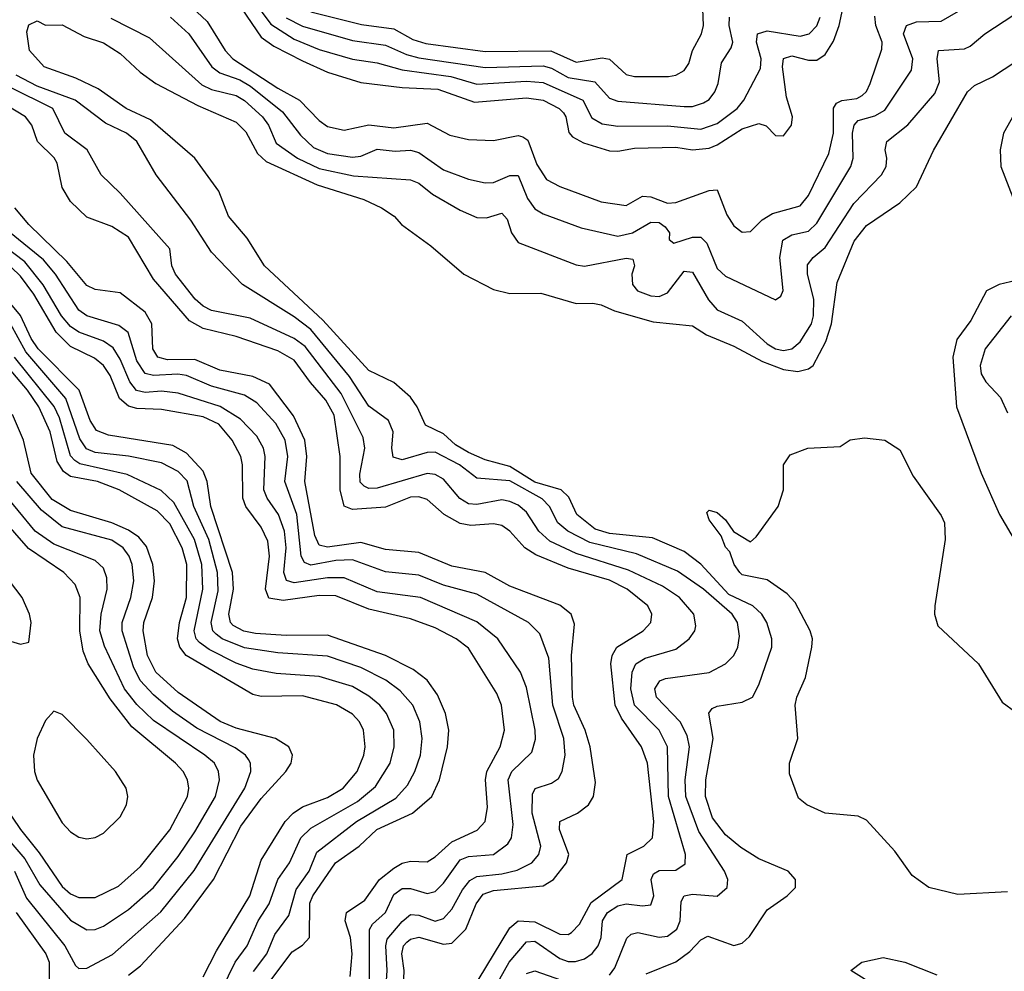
# Model space of a CAD drawing. Header units: inches. Extents: x 1305375 to 1407406, y 744550 to 841633.
# Tile 151 of 256: x 1314928 to 1317302, y 811888 to 814184. Entities that reach past the tile are written whole.
import ezdxf

# ---------------------------------------------------------------- set-up
doc = ezdxf.new("R2010")
doc.units = ezdxf.units.IN
doc.header["$MEASUREMENT"] = 0
doc.layers.add('B3811', color=7, linetype='Continuous')

msp = doc.modelspace()

# ---------------------------------------------------------------- linework, layer by layer
at = {"layer": 'B3811', "color": 5}
for points, elevation in [([(1315463.2, 814210), (1315510, 814141.9), (1315540.2, 814120.2), (1315610, 814084.7), (1315670, 814057.9), (1315750, 814032.2), (1315850, 814020.2), (1315936.1, 814016.1), (1316024.8, 813984.8), (1316150, 813995.9), (1316190, 813989.8), (1316228.8, 813970), (1316239, 813959), (1316244.8, 813950), (1316251.7, 813911.7), (1316261.1, 813901.1), (1316287.2, 813887.2), (1316350, 813867.9), (1316370, 813866.9), (1316410, 813874.3), (1316510, 813876.3), (1316550, 813870.3), (1316590, 813874.3), (1316610, 813882.2), (1316670, 813920.7), (1316710, 813933.5), (1316727.8, 813927.8), (1316750, 813904.6), (1316770, 813903.9), (1316789.1, 813930), (1316791.5, 813950), (1316777, 813997), (1316766.9, 814070), (1316769.5, 814090.5), (1316790, 814097.3), (1316830, 814086.6), (1316850, 814086.8), (1316870, 814100.1), (1316890, 814132.5), (1316903.8, 814170), (1316929.3, 814290.7)], 1420), ([(1315291.1, 814190), (1315335.8, 814150), (1315390.8, 814070), (1315410, 814056.1), (1315458.9, 814038.9), (1315484, 814024), (1315561.6, 813961.6), (1315605.2, 813905.2), (1315636, 813876), (1315670, 813861.4), (1315730, 813852.5), (1315750, 813854.6), (1315790, 813871.7), (1315833.3, 813866.7), (1315870, 813869.4), (1315890, 813863.4), (1315950, 813822), (1316010, 813799.5), (1316050, 813790.5), (1316070, 813791), (1316110, 813807.9), (1316130, 813808.1), (1316152.5, 813752.5), (1316170, 813727.7), (1316190, 813715.6), (1316282.1, 813682.1), (1316370, 813661.9), (1316405.4, 813670), (1316450, 813695.9), (1316470, 813695), (1316484.6, 813684.6), (1316494.4, 813670), (1316493.9, 813653.9), (1316505.1, 813645.1), (1316550, 813659.2), (1316570, 813659.4), (1316584.7, 813644.7), (1316610, 813584.1), (1316630, 813565.1), (1316750, 813508.4), (1316763, 813517), (1316769.1, 813530.9), (1316760.8, 813610), (1316767.7, 813652.3), (1316790, 813664.7), (1316830, 813673.9), (1316850, 813693.1), (1316931.8, 813830), (1316937.6, 813850), (1316936.4, 813910), (1316940.1, 813930), (1316950, 813941.2), (1316990, 813951.9), (1317013.9, 813966.1), (1317077.9, 814062.1), (1317081.2, 814090), (1317059.3, 814150), (1317065.9, 814170), (1317090, 814178.8), (1317150, 814180.3), (1317269.7, 814250.3)], 1360), ([(1315491.3, 814230), (1315533.3, 814173.3), (1315590, 814137), (1315650, 814112.1), (1315730, 814088.8), (1315790, 814079.9), (1315850, 814062.9), (1315967.3, 814047.3), (1316030, 814028.7), (1316150, 814036.1), (1316190, 814032.3), (1316286, 813990), (1316307.3, 813947.3), (1316332.6, 813932.6), (1316370, 813927.4), (1316490, 813927.8), (1316570, 813920.2), (1316610, 813933.6), (1316657.5, 813970), (1316674.2, 813990), (1316714, 814066), (1316715.9, 814090), (1316704.3, 814130), (1316707.2, 814150), (1316730, 814157.5), (1316810, 814144.1), (1316831.4, 814150), (1316850, 814169.6), (1316858.4, 814190)], 1440), ([(1315147.5, 814187.5), (1315240.5, 814140.5), (1315366.9, 814026.9), (1315390, 814015.7), (1315450, 814001.5), (1315470, 813988.9), (1315513.3, 813950), (1315527.8, 813930), (1315546.1, 813886.1), (1315597.8, 813850), (1315650, 813825.3), (1315732.7, 813807.3), (1315870, 813798), (1315890, 813789.7), (1315923.3, 813763.3), (1315990, 813724.4), (1316030, 813706.7), (1316053.6, 813706.4), (1316090, 813717.6), (1316103, 813703), (1316114.1, 813670), (1316130, 813646.2), (1316270, 813592.3), (1316290, 813589.7), (1316390, 813609), (1316406, 813606), (1316410.1, 813590.1), (1316404.2, 813570), (1316405.4, 813545.4), (1316417.6, 813530), (1316450, 813518), (1316470, 813516.3), (1316490, 813525.4), (1316530, 813577.2), (1316550, 813575.1), (1316588.6, 813508.6), (1316610, 813484), (1316670, 813456.6), (1316730, 813401.9), (1316750, 813389.8), (1316770, 813385.8), (1316790, 813390.1), (1316810, 813407.2), (1316837.1, 813450), (1316842.3, 813470), (1316842.7, 813510), (1316827.8, 813570), (1316827.5, 813592.5), (1316840.9, 813610), (1316870, 813634.2), (1316939, 813741), (1317005.8, 813810), (1317017.1, 813830), (1317018.8, 813850), (1317014.6, 813870), (1317019.1, 813890), (1317069.5, 813930.5), (1317134.3, 814005.7), (1317145.8, 814034.2), (1317139.9, 814090), (1317143.7, 814110), (1317205.9, 814114.1), (1317219.4, 814120.6), (1317255.2, 814150), (1317348.6, 814211.4)], 1340), ([(1315330, 814226.4), (1315380.1, 814180.1), (1315423.2, 814110), (1315441.8, 814090), (1315550, 814018.8), (1315602.3, 813990), (1315650, 813940.8), (1315670, 813926.2), (1315710, 813917.6), (1315770, 813930.3), (1315830, 813922.9), (1315910, 813934.7), (1315965.2, 813905.2), (1316010, 813895.3), (1316070, 813892.8), (1316130, 813904.3), (1316141.4, 813901.4), (1316153.1, 813893.1), (1316175, 813835), (1316198.5, 813798.5), (1316230, 813781.5), (1316330, 813744.5), (1316390, 813735.8), (1316430, 813758), (1316450, 813757), (1316490, 813741.3), (1316510, 813742.7), (1316590, 813772.3), (1316610, 813773.7), (1316633, 813713), (1316650, 813686.8), (1316670, 813671.8), (1316690, 813672.8), (1316718.5, 813701.5), (1316743.4, 813716.6), (1316810, 813735.2), (1316830, 813760.1), (1316878.8, 813861.2), (1316890.6, 813910), (1316890, 813971), (1316897.4, 813982.6), (1316910, 813989.1), (1316946.3, 813993.7), (1316959.1, 814000.9), (1316969.5, 814010.5), (1316978.5, 814030), (1317006.8, 814113.2), (1317007.7, 814130), (1316992.3, 814170), (1316990, 814192.9)], 1380), ([(1315630, 814203.3), (1315752.3, 814172.3), (1315830, 814162.1), (1315876, 814136), (1315906.8, 814126.8), (1316050, 814107.3), (1316208.8, 814108.8), (1316270, 814081.6), (1316332, 814092), (1316350, 814088.5), (1316390, 814052.2), (1316410, 814046.7), (1316492.7, 814047.3), (1316510, 814050.6), (1316530, 814061.5), (1316541.7, 814078.3), (1316549.9, 814110), (1316572, 814150), (1316576.4, 814170), (1316575.3, 814210)], 1480), ([(1315570, 814188.8), (1315610, 814168.8), (1315730, 814133.6), (1315810, 814122.5), (1315860.1, 814100.1), (1315890, 814092.2), (1316050, 814068.4), (1316190, 814073.1), (1316210, 814067.1), (1316250, 814044.7), (1316314.5, 814034.5), (1316350, 813994.8), (1316370, 813987.6), (1316530, 813974.9), (1316550, 813974.7), (1316576.7, 813983.3), (1316590, 813991.9), (1316604, 814010), (1316611.8, 814030), (1316619.8, 814080.2), (1316643.8, 814116.2), (1316647.2, 814130), (1316638.8, 814170), (1316639.3, 814190)], 1460), ([(1316438.1, 811881.9), (1316510, 811910.8), (1316544, 811936), (1316570, 811964.2), (1316587.4, 811972.6), (1316650, 811950.8), (1316670, 811956.3), (1316688, 811972), (1316730, 812036.3), (1316778.3, 812070), (1316798.5, 812090), (1316798.2, 812110), (1316781.1, 812130), (1316710, 812159.9), (1316666.5, 812186.5), (1316630, 812217.1), (1316598.3, 812258.3), (1316581.2, 812310), (1316582.1, 812350), (1316600.1, 812450), (1316589.4, 812510.6), (1316598, 812522), (1316610, 812527.7), (1316670, 812537.7), (1316695, 812550), (1316710, 812579.6), (1316741.1, 812670), (1316741.5, 812690), (1316729.3, 812730), (1316717, 812750), (1316695.7, 812770), (1316637.4, 812797.4), (1316570, 812870.4), (1316530, 812901.3), (1316454, 812934), (1316350, 812944.6), (1316315.2, 812955.2), (1316271.6, 812990), (1316251.9, 813031.9), (1316233.2, 813050), (1316170, 813068.1), (1316110, 813106.2), (1316050, 813121.8), (1316010, 813140.1), (1315978.7, 813158.7), (1315950, 813185.2), (1315906.2, 813206.2), (1315886.2, 813250), (1315870, 813273.2), (1315830, 813308.4), (1315770, 813338.1), (1315659, 813459), (1315518, 813590), (1315476.6, 813656.6), (1315431.3, 813710), (1315407.7, 813770), (1315350.4, 813850.4), (1315242.8, 813942.8), (1315184.6, 813970), (1315117.3, 814017.3), (1315063.2, 814043.2), (1314987, 814070), (1314951.6, 814110), (1314945.1, 814154.9), (1314950, 814172), (1314970, 814181), (1314990, 814170.8), (1315030, 814172), (1315083.2, 814143.2), (1315130, 814128), (1315170, 814102.6), (1315217.9, 814057.9), (1315256.1, 814030), (1315357.1, 813977.1), (1315450, 813937), (1315473.4, 813913.4), (1315501, 813861), (1315522.3, 813842.3), (1315645.4, 813785.4), (1315757.4, 813750), (1315800.3, 813730), (1315830.4, 813710), (1315848.4, 813690), (1315918.8, 813638.8), (1315999.1, 813570), (1316070, 813533.5), (1316110, 813523.9), (1316184.3, 813524.3), (1316270, 813499), (1316310, 813500.3), (1316330, 813495.8), (1316361.7, 813481.7), (1316455.4, 813455.4), (1316550, 813445.2), (1316583.9, 813423.9), (1316650, 813396.1), (1316719.2, 813359.2), (1316770, 813340), (1316804.3, 813335.7), (1316830, 813341.5), (1316840.8, 813350), (1316872.1, 813407.9), (1316885.2, 813450), (1316899.4, 813550), (1316940.3, 813650), (1316970, 813687.8), (1317050, 813741.9), (1317090, 813781.2), (1317131.4, 813868.6), (1317213.2, 814010), (1317230, 814025.3), (1317273.6, 814046.4), (1317358.2, 814101.8)], 1320), ([(1316033, 811867), (1316110, 811993.2), (1316130, 812010), (1316170, 812007.2), (1316230, 811977.9), (1316250, 811976.9), (1316258.5, 811981.5), (1316278, 812002), (1316306.1, 812053.9), (1316380.3, 812110), (1316392.6, 812170), (1316432.9, 812190), (1316453.7, 812210), (1316457.3, 812250), (1316441.9, 812390), (1316426.8, 812430), (1316379.1, 812499.1), (1316363.7, 812530), (1316353.4, 812630), (1316356.4, 812650), (1316367.9, 812670), (1316431.2, 812710), (1316449.3, 812730), (1316452.5, 812750), (1316442.7, 812770), (1316392.7, 812810), (1316350, 812831.8), (1316250, 812860.9), (1316172.6, 812892.6), (1316146.2, 812910), (1316110, 812949.9), (1316090, 812963.5), (1316070, 812967.8), (1316015.9, 812964.1), (1315990, 812968.2), (1315951.2, 812990), (1315910, 813026.4), (1315890, 813033.1), (1315870, 813032.4), (1315810, 813008.1), (1315730, 813002.3), (1315710.5, 813010.4), (1315700.4, 813050), (1315700.8, 813130), (1315685.9, 813230), (1315666.3, 813266.3), (1315628.7, 813308.7), (1315590, 813362.4), (1315550, 813385.2), (1315450, 813419.7), (1315370, 813439.4), (1315337.4, 813457.4), (1315250, 813558), (1315190, 813659.7), (1315150, 813684.9), (1315090, 813707.8), (1315050, 813745.4), (1315030, 813779.2), (1315018, 813838), (1315010.6, 813850.6), (1314970.4, 813890), (1314957, 813930), (1314941.8, 813950), (1314790, 814041.2)], 1380), ([(1316350, 811879.1), (1316363.2, 811896.8), (1316392.1, 811967.9), (1316401.9, 811978.1), (1316418, 811982), (1316470, 811970.8), (1316490, 811972.6), (1316512.7, 811990), (1316520.2, 812010), (1316523, 812057), (1316529.9, 812070), (1316550, 812074), (1316610, 812069.6), (1316633.9, 812090), (1316635.2, 812110), (1316627, 812130), (1316565.6, 812225.6), (1316534, 812310), (1316532.5, 812350), (1316543.3, 812430), (1316537.4, 812457.4), (1316520.6, 812490), (1316463, 812550), (1316459.7, 812570), (1316471.1, 812588.9), (1316485, 812595), (1316590, 812608.8), (1316629.8, 812630), (1316649.5, 812650.5), (1316659.1, 812670), (1316663.4, 812696.6), (1316658.7, 812730), (1316645.8, 812750), (1316576.8, 812810), (1316513.8, 812853.8), (1316415.5, 812895.5), (1316302.6, 812922.6), (1316249.9, 812950), (1316225.3, 812970), (1316205.6, 813010), (1316187.8, 813027.8), (1316110, 813071.8), (1316030, 813078.1), (1315988, 813110), (1315930, 813140.3), (1315910, 813139.7), (1315850, 813121.8), (1315828.4, 813128.4), (1315824.8, 813150), (1315828, 813190), (1315817.2, 813217.2), (1315770, 813251.9), (1315723.1, 813323.1), (1315630, 813436.5), (1315590, 813466.9), (1315465.4, 813545.4), (1315390, 813623), (1315340.6, 813700.5), (1315256.8, 813810), (1315209.8, 813890), (1315185.6, 813910), (1315134.3, 813934.3), (1315061.7, 813990), (1314970, 814024.1), (1314919.2, 814050)], 1340), ([(1316085.6, 811870), (1316107.9, 811910), (1316150, 811959.5), (1316170, 811961.1), (1316230, 811919.1), (1316250, 811912.1), (1316268.4, 811911.6), (1316290, 811917.9), (1316308.5, 811931.5), (1316322.5, 811950), (1316329.6, 811970), (1316333, 812010), (1316344.9, 812030), (1316370, 812046.3), (1316390, 812050.6), (1316430, 812045.9), (1316450, 812048.6), (1316456.9, 812070), (1316450.7, 812110), (1316456.4, 812123.6), (1316470, 812131.4), (1316510, 812131.9), (1316532.8, 812147.2), (1316533.7, 812170), (1316492, 812310), (1316489.7, 812430), (1316469.6, 812470), (1316410, 812530), (1316401.3, 812570), (1316404.4, 812610), (1316413.8, 812630), (1316436.3, 812643.7), (1316510, 812665.1), (1316542.3, 812690), (1316556.1, 812710), (1316558.4, 812721.6), (1316553.3, 812750), (1316519, 812790), (1316477.6, 812817.6), (1316396.2, 812856.2), (1316270, 812896), (1316205.8, 812925.8), (1316179.3, 812950), (1316150, 812995.6), (1316130, 813013), (1316110, 813021.9), (1316090, 813025.5), (1316030, 813014.8), (1316010, 813016.3), (1315989, 813029), (1315950, 813075.9), (1315930, 813086.5), (1315910, 813089.4), (1315790, 813053.8), (1315770, 813052.8), (1315758.3, 813058.3), (1315748.7, 813068.7), (1315747.7, 813087.7), (1315760.1, 813150), (1315755.9, 813175.9), (1315702.6, 813282.6), (1315615.9, 813395.9), (1315590, 813415.3), (1315483.8, 813463.8), (1315390, 813482.8), (1315370, 813492.7), (1315351.2, 813510), (1315303.4, 813570), (1315294.6, 813590), (1315290, 813631.1), (1315170, 813765.8), (1315123.8, 813810), (1315090.4, 813870), (1315036.3, 813910), (1315007.4, 813970), (1314902.2, 814022.2)], 1360), ([(1317325.1, 813954.9), (1317300.3, 813910), (1317292, 813870), (1317294.1, 813830), (1317332.5, 813730)], 1320), ([(1315810.2, 811830), (1315813.7, 811890), (1315810.4, 811950), (1315814.2, 811965.8), (1315850, 812008.4), (1315870, 812025.4), (1315890, 812023.8), (1315930, 812009.5), (1315950, 812015.8), (1315970, 812038), (1315995.2, 812084.8), (1316012.9, 812107.1), (1316030, 812116.6), (1316090, 812123.2), (1316127.6, 812132.4), (1316162.7, 812150), (1316179.5, 812170), (1316184.2, 812190), (1316163.7, 812270), (1316164.1, 812315.9), (1316170.7, 812329.3), (1316210, 812341.8), (1316226.9, 812353.1), (1316236, 812370), (1316243.1, 812410), (1316239.8, 812450), (1316213.5, 812530), (1316203.5, 812643.5), (1316182.4, 812702.4), (1316154.4, 812730), (1316030, 812798.1), (1315950, 812820), (1315890, 812843.6), (1315810, 812851.9), (1315730, 812880.6), (1315690, 812879.2), (1315630, 812868.2), (1315614.4, 812874.4), (1315606.7, 812890), (1315595.7, 812990), (1315567.1, 813070), (1315574, 813130), (1315568, 813170), (1315545.5, 813210), (1315499.5, 813259.5), (1315470, 813278.1), (1315390, 813300.3), (1315330, 813325.3), (1315308.7, 813328.7), (1315250, 813325.7), (1315230, 813330.6), (1315210, 813361.2), (1315189.4, 813429.4), (1315166.6, 813446.6), (1315090, 813469.5), (1315070, 813483.2), (1315013.8, 813570), (1314985.1, 813605.1), (1314854.6, 813710)], 1440), ([(1315853, 811850), (1315854.6, 811890), (1315849.6, 811930.4), (1315853.6, 811950), (1315861.5, 811958.5), (1315870, 811966), (1315890, 811970.8), (1315950, 811953.6), (1315970, 811956.4), (1316003.3, 811990), (1316028.8, 812051.2), (1316045.7, 812074.3), (1316070, 812083.1), (1316190, 812094.6), (1316215.2, 812110), (1316246, 812150), (1316252, 812170), (1316229.3, 812230), (1316229.9, 812250), (1316272.5, 812270), (1316299.3, 812290), (1316311.4, 812310), (1316315.9, 812344.1), (1316303.8, 812430), (1316291.3, 812470), (1316263.9, 812530), (1316260.8, 812550), (1316258.3, 812650), (1316265.9, 812725.9), (1316257.4, 812750), (1316230, 812771.8), (1316110, 812817), (1316050, 812850.2), (1315970, 812865.4), (1315890, 812898.8), (1315810, 812905.6), (1315750, 812922.6), (1315670, 812911.1), (1315650, 812916), (1315639.4, 812939.4), (1315615.6, 813070), (1315620, 813130), (1315615.3, 813170), (1315588.3, 813228.3), (1315530, 813304.7), (1315490, 813323.6), (1315410, 813338.6), (1315350, 813364.4), (1315283.8, 813363.8), (1315261.1, 813370), (1315248.5, 813390), (1315246.1, 813450), (1315230, 813478.2), (1315170, 813525.1), (1315110, 813533.2), (1315090, 813542.9), (1315041, 813601), (1314949.9, 813690), (1314915.6, 813730)], 1420), ([(1315771.6, 811868.4), (1315770.9, 811989.1), (1315778.4, 812001.6), (1315810, 812030), (1315830, 812073.8), (1315850, 812087.7), (1315870, 812087.9), (1315910, 812075.9), (1315930, 812080.8), (1315950, 812100.5), (1315990, 812157.1), (1316010, 812164.8), (1316069.9, 812170.1), (1316104.6, 812195.4), (1316113.4, 812210), (1316117.7, 812242.3), (1316105.3, 812350), (1316114.6, 812370), (1316163.1, 812416.9), (1316171.9, 812448.1), (1316170.9, 812470), (1316150, 812572.8), (1316135.5, 812610), (1316080.8, 812690), (1316030, 812731.6), (1315894.6, 812790), (1315790, 812803.6), (1315710, 812837.5), (1315670, 812837.7), (1315590, 812825.4), (1315571, 812831), (1315564.6, 812850), (1315570.7, 812910), (1315566.3, 812950), (1315551.9, 812990), (1315524.2, 813030), (1315516.7, 813050), (1315519.5, 813130), (1315515.6, 813150), (1315499.4, 813179.4), (1315460.1, 813220.1), (1315411, 813251), (1315310, 813282.8), (1315270, 813288), (1315230, 813284.4), (1315209.1, 813289.1), (1315193.3, 813310), (1315170, 813364.7), (1315152.8, 813392.8), (1315130, 813408.6), (1315070, 813430), (1315050, 813444.2), (1315028.3, 813470), (1314984.6, 813544.7), (1314940.3, 813600.3), (1314890, 813637.5)], 1460), ([(1315724.5, 811875.5), (1315729.5, 811930), (1315725.8, 811970), (1315712.7, 812010), (1315716, 812030), (1315760.3, 812059.7), (1315795.2, 812110), (1315830, 812137.2), (1315850, 812149.4), (1315870, 812153.6), (1315910, 812152.7), (1315930, 812164.7), (1315970, 812200.9), (1316031.3, 812228.7), (1316049.9, 812250), (1316055.5, 812284.5), (1316051, 812350), (1316054.1, 812370), (1316086.1, 812430), (1316096.8, 812470), (1316089.9, 812529.9), (1316078.6, 812558.6), (1316010, 812667.8), (1315980.5, 812690), (1315930, 812716.7), (1315870, 812738.9), (1315770, 812762.1), (1315690, 812794.1), (1315650, 812795.1), (1315563.2, 812783.2), (1315528.7, 812788.7), (1315520.4, 812810), (1315530.2, 812890), (1315525.9, 812925.9), (1315510, 812959.9), (1315473.1, 813010), (1315466.1, 813030), (1315465.3, 813110), (1315461.2, 813130), (1315439.8, 813170), (1315408.2, 813208.2), (1315370, 813226), (1315270, 813243.7), (1315210, 813246.1), (1315190, 813251.6), (1315168.3, 813270), (1315146, 813326), (1315129.9, 813350), (1315107.8, 813367.8), (1315050, 813396), (1315015.4, 813430), (1314962, 813522), (1314930, 813565.1), (1314907.3, 813587.3)], 1480), ([(1317358.4, 813561.6), (1317290, 813545.4), (1317259, 813530), (1317221.6, 813458.4), (1317187.5, 813412.5), (1317177.9, 813370), (1317187.2, 813250), (1317246.7, 813090), (1317290.7, 812990), (1317364.3, 812864.3)], 1320), ([(1315533.1, 811866.9), (1315584.9, 811935.1), (1315610, 811951.2), (1315626.3, 811970), (1315627.5, 812052.5), (1315634.5, 812070), (1315689.6, 812150), (1315746.3, 812190), (1315789.3, 812230.7), (1315874.8, 812270), (1315921.6, 812310), (1315940.4, 812350), (1315959.5, 812430), (1315962.3, 812470), (1315954.9, 812510), (1315934.9, 812554.9), (1315910.4, 812590.4), (1315876.2, 812616.2), (1315810, 812649.9), (1315670, 812699), (1315570, 812698.5), (1315496.4, 812703.6), (1315468.5, 812708.5), (1315442.7, 812722.7), (1315435.7, 812730), (1315431.7, 812750), (1315443.2, 812810), (1315441, 812850), (1315388.4, 813010), (1315379.6, 813070), (1315370, 813094.9), (1315330, 813137.9), (1315297, 813157), (1315141.7, 813181.7), (1315112.9, 813192.9), (1315097.4, 813217.4), (1315071.2, 813290), (1314972.1, 813390), (1314955.3, 813415.3), (1314930, 813470.5), (1314890, 813518.1)], 1520), ([(1317318.5, 813470), (1317256.1, 813390), (1317243.6, 813350), (1317246.6, 813330), (1317257.8, 813310), (1317292.9, 813272.9), (1317310, 813235.3)], 1340), ([(1315491.9, 811888.1), (1315524, 811930), (1315543, 811977), (1315576.8, 812023.2), (1315594.4, 812085.6), (1315625.7, 812130), (1315644.3, 812175.7), (1315739.9, 812250), (1315834.4, 812305.6), (1315863.1, 812336.9), (1315880.8, 812370), (1315894, 812410), (1315898.5, 812450), (1315892.6, 812490), (1315875.6, 812530), (1315845.1, 812565.1), (1315810.3, 812590.3), (1315750, 812621.3), (1315670, 812648.6), (1315550, 812656.9), (1315470, 812668.3), (1315416.2, 812690), (1315401.3, 812701.3), (1315393.2, 812710), (1315389.4, 812730), (1315406.3, 812806.3), (1315404.8, 812850), (1315383.9, 812930), (1315347.9, 813010), (1315331.3, 813071.3), (1315310, 813093.7), (1315270, 813115.2), (1315190, 813131), (1315110, 813140.2), (1315088.8, 813148.8), (1315072.8, 813172.8), (1315039.1, 813270), (1314942.4, 813382.4), (1314905.4, 813450)], 1540), ([(1315370, 811874.7), (1315402.6, 811937.4), (1315482.5, 812070), (1315510, 812156.2), (1315568.2, 812250), (1315587.1, 812270), (1315610, 812285.1), (1315670, 812307.6), (1315707.8, 812330), (1315741.5, 812370), (1315757.6, 812410), (1315760.8, 812430), (1315757, 812470), (1315747.2, 812490), (1315730, 812508.5), (1315691.5, 812531.5), (1315610, 812552.5), (1315510, 812551.6), (1315490, 812556), (1315329.3, 812650), (1315313.5, 812670), (1315307.9, 812690), (1315312.7, 812730), (1315329.8, 812790), (1315330.5, 812870), (1315319.8, 812910), (1315290, 812967.6), (1315259.1, 812999.1), (1315167.5, 813050), (1315115, 813070), (1315050, 813082), (1315033.7, 813093.7), (1315018.1, 813118.1), (1315000.8, 813190), (1314973.9, 813250), (1314946.2, 813290), (1314844.1, 813410)], 1580), ([(1315415.4, 811844.6), (1315447.3, 811910), (1315476.1, 811950), (1315502.8, 812010), (1315529, 812051), (1315550.6, 812109.4), (1315578.3, 812150), (1315605.3, 812210), (1315630, 812233.3), (1315742, 812298), (1315786, 812334), (1315820.8, 812390), (1315831, 812430), (1315829.6, 812470), (1315812.5, 812510), (1315796.2, 812530), (1315770, 812552.2), (1315730, 812575.6), (1315650, 812599.1), (1315546.3, 812606.3), (1315490, 812617), (1315450, 812631.6), (1315384.6, 812664.6), (1315361.1, 812681.1), (1315353.1, 812690), (1315348.3, 812710), (1315369, 812810), (1315366.8, 812870), (1315349.4, 812930), (1315299.2, 813019.2), (1315268.5, 813048.5), (1315187.1, 813087.1), (1315072.5, 813112.5), (1315060.5, 813120.5), (1315050, 813131.9), (1315023.4, 813223.3), (1315011, 813251), (1314915.5, 813370)], 1560), ([(1315190, 811878.8), (1315219, 811901), (1315324.8, 812015.2), (1315395.4, 812110), (1315461.3, 812238.7), (1315510, 812305.1), (1315569.9, 812370), (1315582, 812390), (1315585.8, 812410), (1315576.8, 812430), (1315544.8, 812450), (1315450, 812474.7), (1315410.8, 812490.8), (1315310, 812560.5), (1315256.4, 812610), (1315236, 812650), (1315225.1, 812710), (1315227.3, 812730), (1315247.6, 812790), (1315253, 812830), (1315248.8, 812870), (1315233.1, 812913.1), (1315215.4, 812935.4), (1315190, 812952.8), (1315150, 812970.5), (1315050, 813000.3), (1315006.4, 813026.4), (1314955.5, 813090), (1314936.5, 813170), (1314910, 813231.2)], 1620), ([(1317310, 812079.8), (1317190, 812073.2), (1317120.2, 812090), (1317079.6, 812119.6), (1317038.4, 812178.4), (1316970, 812253), (1316950, 812262.4), (1316870, 812270), (1316826.2, 812290), (1316805.6, 812305.6), (1316784.3, 812364.3), (1316783.7, 812390), (1316803.9, 812450), (1316797.5, 812530), (1316801.7, 812550), (1316823, 812597), (1316838.3, 812670), (1316839.2, 812690), (1316833.9, 812710), (1316798.1, 812778.1), (1316778.8, 812798.8), (1316730, 812832.6), (1316670, 812844.9), (1316664.4, 812850), (1316650.5, 812870), (1316640.5, 812900.5), (1316630, 812911.3), (1316619.1, 812939.1), (1316590, 812977.2), (1316584.7, 812995.3), (1316590, 813000.7), (1316610, 812995.3), (1316630, 812977.6), (1316649, 812949), (1316690, 812924.4), (1316703.8, 812936.2), (1316757, 813010), (1316769.6, 813050), (1316769.6, 813110.4), (1316785.4, 813134.6), (1316828, 813150), (1316906, 813154), (1316930, 813170.2), (1316965, 813175), (1317013.7, 813170), (1317050, 813146), (1317082.4, 813082.4), (1317150, 812987.8), (1317158, 812970), (1317159.5, 812930), (1317134.3, 812770), (1317133.9, 812750), (1317141.8, 812721.8), (1317240.2, 812630), (1317297.3, 812537.3), (1317330, 812513.2)], 1280), ([(1314914.8, 812130), (1314944.4, 812064.4), (1315036.3, 811950), (1315062.1, 811902.1), (1315070, 811894.8), (1315090, 811896), (1315151.6, 811928.4), (1315268.4, 812031.6), (1315348.8, 812131.2), (1315470.3, 812330), (1315485.2, 812370), (1315484.3, 812390), (1315479.3, 812399.3), (1315472.6, 812410), (1315447.6, 812427.6), (1315355, 812475), (1315296, 812516), (1315250, 812555.5), (1315218.6, 812590), (1315202.5, 812622.5), (1315174.5, 812710), (1315174.6, 812730), (1315195.6, 812790), (1315202.9, 812830), (1315198.8, 812870), (1315192, 812890), (1315177.2, 812910), (1315150, 812928.2), (1315030, 812960.8), (1314980.5, 813000.5), (1314920.9, 813070)], 1640), ([(1314896.7, 812210), (1314939.8, 812159.8), (1314976.5, 812096.5), (1315050, 812011.2), (1315090, 811988.3), (1315110, 811989.2), (1315130, 811996.8), (1315190, 812037.2), (1315250, 812090.5), (1315310, 812165.1), (1315350, 812224.6), (1315399.6, 812310), (1315409.9, 812349.9), (1315407.5, 812370), (1315397.3, 812390), (1315374, 812410), (1315250, 812493.3), (1315210, 812531.9), (1315180.1, 812570), (1315132.3, 812672.3), (1315121, 812710), (1315124.1, 812750), (1315138.6, 812810), (1315137.6, 812837.6), (1315130, 812860.7), (1315110, 812879.5), (1315010, 812918.7), (1314965.2, 812950), (1314882.9, 813050)], 1660), ([(1314889.8, 812290), (1314929.6, 812230), (1314974.4, 812174.4), (1315030, 812092.8), (1315050, 812075), (1315070, 812065.9), (1315110, 812066.1), (1315166, 812094), (1315218.8, 812141.2), (1315290, 812229.6), (1315332.3, 812310), (1315335.5, 812330), (1315332.4, 812350), (1315321.9, 812370), (1315303.4, 812390), (1315198.4, 812478.4), (1315145.8, 812545.8), (1315092.9, 812630), (1315080.4, 812660.4), (1315072.4, 812710), (1315073.4, 812790), (1315061.7, 812821.7), (1315033.8, 812850), (1314948.6, 812908.6), (1314855, 813015)], 1680), ([(1314919.5, 812030), (1314990.5, 811930.5), (1314998.4, 811910), (1314998.9, 811850)], 1620), ([(1316992.2, 811852.2), (1316932, 811890), (1316958.4, 811910), (1317010, 811921.7), (1317062.4, 811910), (1317139.4, 811879.4)], 1280), ([(1316150, 811882.9), (1316170, 811889.2), (1316250, 811860.8)], 1340)]:
    msp.add_lwpolyline(points, dxfattribs=dict(at, elevation=elevation))
at = {"layer": 'B3811', "color": 5, "elevation": 1720}
for points in [[(1314710, 812997.5), (1314690, 812990.4), (1314650, 812963.8), (1314614.1, 812930), (1314603, 812910), (1314601.7, 812890), (1314608.9, 812870), (1314703.4, 812730), (1314730, 812702.7), (1314752.4, 812692.4), (1314790, 812685.9), (1314889.2, 812689.2), (1314930, 812677.6), (1314950, 812682), (1314955.3, 812730), (1314951.4, 812750), (1314933.4, 812790), (1314903.3, 812830), (1314750, 812984.2), (1314730, 812995.7)], [(1315010, 812516), (1314990, 812493.3), (1314970, 812449.7), (1314961.2, 812410), (1314963.5, 812370), (1314970, 812349.4), (1315030, 812246.7), (1315050, 812224.7), (1315070, 812212.2), (1315090, 812208.2), (1315110, 812211.4), (1315130, 812221.8), (1315170, 812260.7), (1315185.5, 812290), (1315188.7, 812310), (1315184.7, 812330), (1315158.8, 812370), (1315090, 812447.3), (1315030, 812508)]]:
    msp.add_lwpolyline(points, close=True, dxfattribs=at)

doc.saveas('drawing.dxf')
